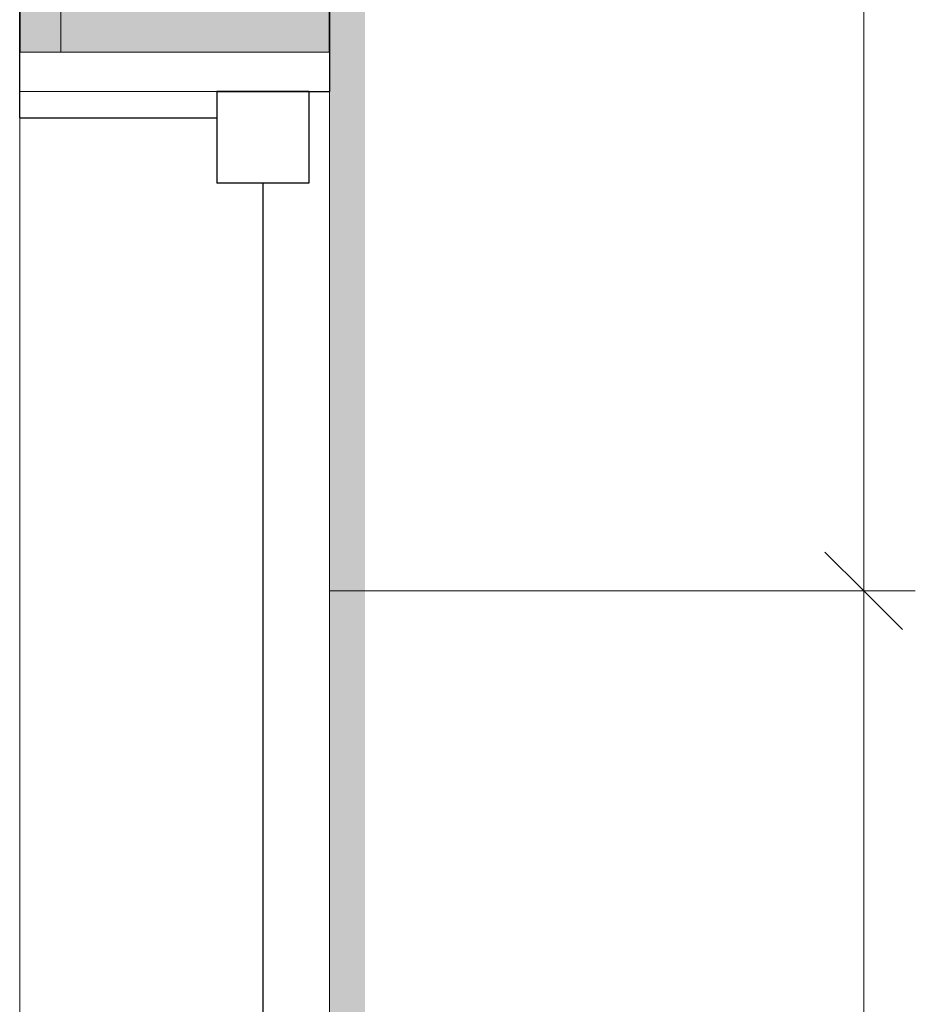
# Model space of a CAD drawing. Header units: metres. Extents: x -10.1 to 50.7, y -18 to 8.5.
# Tile 40 of 109: x -0.727 to -0.293, y -13.845 to -13.368. Entities that reach past the tile are written whole.
import ezdxf

# ---------------------------------------------------------------- set-up
doc = ezdxf.new("R2010")
doc.units = ezdxf.units.M
for name, color, linetype, lineweight in [('A-ANNO-DIMS', 4, 'Continuous', 18), ('A-ANNO-DIMS-25', 211, 'Continuous', 9), ('A-FLOR-PATT', 8, 'Continuous', 18), ('A-GLAZ', 151, 'Continuous', 18), ('A-WALL', 113, 'Continuous', 18), ('A-WALL-PATT', 111, 'Continuous', 35)]:
    doc.layers.add(name, color=color, linetype=linetype, lineweight=lineweight)
doc.styles.add('Century Gothic_2', font='GOTHIC.TTF', dxfattribs={"height": 0.071856})
doc.dimstyles.new('_Cotas_detalhamento_3_mm', dxfattribs={"dimscale": 0.3048, "dimtxt": 0.075, "dimasz": 0.123031, "dimexe": 0.082021, "dimexo": 0.246063, "dimgap": 0.123031, "dimtad": 1, "dimdec": 0, "dimlfac": 100, "dimzin": 0, "dimdsep": 46, "dimtxsty": 'Century Gothic_2', "dimblk1": 'OBLIQUE', "dimblk2": 'OBLIQUE', "dimsah": 1, "dimcen": 0.09, "dimdle": 0.410105, "dimazin": 0, "dimtfac": 1, "dimtdec": 4, "dimtix": 1, "dimtmove": 0, "dimatfit": 3, "dimfxl": 1, "dimtvp": 1, "dimtolj": 1, "dimtzin": 0, "dimarcsym": 2})
doc.dimstyles.new('_Cotas_detalhamento_3_mm_2', dxfattribs={"dimscale": 0.3048, "dimtxt": 0.075, "dimasz": 0.123031, "dimexe": 0.082021, "dimexo": 0.246063, "dimgap": 0.123031, "dimtad": 1, "dimdec": 0, "dimlfac": 100, "dimzin": 0, "dimdsep": 46, "dimtxsty": 'Century Gothic_2', "dimblk1": 'OBLIQUE', "dimblk2": 'OBLIQUE', "dimsah": 1, "dimcen": 0.09, "dimdle": 0.410105, "dimazin": 0, "dimtfac": 1, "dimtdec": 4, "dimtix": 1, "dimtmove": 0, "dimatfit": 3, "dimfxl": 1, "dimtvp": 1, "dimtolj": 1, "dimtzin": 0, "dimarcsym": 2})

# ---------------------------------------------------------------- blocks, each defined once
blk = doc.blocks.new('Casement w Mullions-Number_0002 - Janela 100 x 400 _cm_-1469881-PAGINAÇÃO DE PISO E LAYOUT DO VEST_ FEMININO')
at = {"layer": 'A-GLAZ', "lineweight": 25}
for p, q in [((-2.075, 0.075), (-2.05595, 0.075)), ((-2.05595, 0.02055), (-2.05595, 0.075)), ((-2.05595, 0.065), (-2.05595, 0.02055)), ((-2.05595, 0.065), (-2.0115, 0.065)), ((-2.0115, 0.065), (-2.0115, 0.02055)), ((-2.0115, 0.04277), (2.0115, 0.04277)), ((-2.05595, 0.02055), (-2.0115, 0.02055)), ((-2.05595, 0.02055), (-2.04325, 0.02055)), ((-2.04325, -0.075), (-2.04325, 0.02055)), ((-2.04325, -0.075), (-2.075, -0.075))]:
    blk.add_line(p, q, dxfattribs=at)
at = {"layer": 'A-GLAZ'}
for p, q in [((-2.05595, 0.075), (-2.075, 0.075)), ((-2.075, 0.075), (-2.075, -0.075)), ((-2.05595, -0.075), (-2.05595, 0.075)), ((2.05595, 0.075), (-2.05595, 0.075)), ((-2.05595, 0.075), (-2.05595, -0.075)), ((-2.075, -0.075), (-2.05595, -0.075)), ((-2.05595, -0.075), (2.05595, -0.075))]:
    blk.add_line(p, q, dxfattribs=at)
blk = doc.blocks.new('DIMBLOCK13-PAGINAÇÃO DE PISO E LAYOUT DO VEST_ FEMININO')
at = {"layer": 'A-ANNO-DIMS-25', "lineweight": 18}
for p, q in [((-0.3184, -13.64467), (-0.33715, -13.62592)), ((-0.3184, -13.64467), (-0.29965, -13.66342)), ((-0.3184, -14.62842), (-0.33715, -14.60967)), ((-0.3184, -14.62842), (-0.29965, -14.64717))]:
    blk.add_line(p, q, dxfattribs=at)
at = {"layer": 'A-ANNO-DIMS-25'}
for p, q in [((-0.57727, -13.64467), (-0.2934, -13.64467)), ((-0.3184, -13.64467), (-0.57727, -13.64467)), ((-0.3184, -14.62842), (-0.3184, -13.64467)), ((-0.57727, -14.62842), (-0.2934, -14.62842)), ((-0.3184, -14.62842), (-0.57727, -14.62842))]:
    blk.add_line(p, q, dxfattribs=at)
at = {"layer": 'A-ANNO-DIMS-25', "color": 0, "insert": (-0.44799, -14.1925), "char_height": 0.071856, "width": 0.1342857, "attachment_point": 1, "rotation": 90, "line_spacing_factor": 0.984117, "style": 'Century Gothic_2'}
blk.add_mtext('98', dxfattribs=at)
blk = doc.blocks.new('_Oblique')
at = {"color": 0, "linetype": 'ByBlock', "lineweight": -2}
blk.add_line((-0.5, -0.5), (0.5, 0.5), dxfattribs=at)
blk = doc.blocks.new('DIMBLOCK14-PAGINAÇÃO DE PISO E LAYOUT DO VEST_ FEMININO')
at = {"layer": 'A-ANNO-DIMS-25'}
for p, q in [((-0.3184, -13.64467), (-0.3184, -12.53959)), ((-0.65227, -12.66459), (-0.2934, -12.66459)), ((-0.3184, -12.66459), (-0.65227, -12.66459)), ((-0.57727, -13.64467), (-0.2934, -13.64467)), ((-0.3184, -13.64467), (-0.57727, -13.64467))]:
    blk.add_line(p, q, dxfattribs=at)
at = {"layer": 'A-ANNO-DIMS-25', "lineweight": 18}
for p, q in [((-0.3184, -12.66459), (-0.33715, -12.64584)), ((-0.3184, -12.66459), (-0.29965, -12.68334)), ((-0.3184, -13.64467), (-0.33715, -13.62592)), ((-0.3184, -13.64467), (-0.29965, -13.66342))]:
    blk.add_line(p, q, dxfattribs=at)
at = {"layer": 'A-ANNO-DIMS-25', "color": 0, "insert": (-0.44799, -13.21058), "char_height": 0.071856, "width": 0.1342857, "attachment_point": 1, "rotation": 90, "line_spacing_factor": 0.984117, "style": 'Century Gothic_2'}
blk.add_mtext('98', dxfattribs=at)

msp = doc.modelspace()

# ---------------------------------------------------------------- hatches: boundary and pattern name
at = {"layer": 'A-FLOR-PATT'}
h = msp.add_hatch(color=256, dxfattribs=at)
h.paths.add_polyline_path([(-0.57727, -17.71494), (-0.56006, -17.71494), (-0.56006, -12.51109), (-0.57727, -12.51109), (-0.57727, -17.71217)], flags=0)
h.paths.add_polyline_path([(-6.25727, -15.41459), (-6.25727, -15.26459), (-6.36727, -15.26459), (-6.36727, -15.41459)], flags=0)
h.paths.add_polyline_path([(-2.25818, -12.51459), (-0.72727, -12.51459), (-0.72727, -12.51109), (-3.18727, -12.51109), (-3.18727, -12.51459), (-2.82423, -12.51459)], flags=0)
h.paths.add_polyline_path([(-7.03727, -12.51459), (-5.28227, -12.51459), (-5.28227, -12.51109), (-7.03727, -12.51109)], flags=0)
h.paths.add_polyline_path([(-9.61673, -12.51459), (-8.98727, -12.51459), (-8.98727, -12.51109), (-9.61673, -12.51109)], flags=0)
at = {"layer": 'A-WALL-PATT'}
h = msp.add_hatch(color=250, dxfattribs=at)
h.paths.add_polyline_path([(-0.70727, -17.55459), (-0.70727, -17.53367), (-0.72727, -17.53367), (-0.72727, -17.55459)], flags=0)
h.paths.add_polyline_path([(-0.70727, -13.38367), (-0.70727, -13.27185), (-0.72727, -13.27185), (-0.72727, -13.38367)], flags=0)
h = msp.add_hatch(color=250, dxfattribs=at)
h.paths.add_polyline_path([(-0.57727, -17.55459), (-0.57727, -17.53367), (-0.70727, -17.53367), (-0.70727, -17.55459)], flags=0)
h.paths.add_polyline_path([(-0.57727, -13.38367), (-0.57727, -13.27185), (-0.70727, -13.27185), (-0.70727, -13.38367), (-0.70157, -13.38367)], flags=0)

# ---------------------------------------------------------------- linework, layer by layer
at = {"layer": 'A-WALL', "lineweight": 35}
for p, q in [((-0.57727, -12.51459), (-0.57727, -13.38367)), ((-0.72727, -12.66459), (-0.72727, -13.38367))]:
    msp.add_line(p, q, dxfattribs=at)
at = {"layer": 'A-WALL'}
msp.add_line((-0.70727, -12.64459), (-0.70727, -13.38367), dxfattribs=at)

# ---------------------------------------------------------------- block references
at = {"layer": 'A-GLAZ', "rotation": 269.9999999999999}
msp.add_blockref('Casement w Mullions-Number_0002 - Janela 100 x 400 _cm_-1469881-PAGINAÇÃO DE PISO E LAYOUT DO VEST_ FEMININO', (-0.65227, -15.45867), dxfattribs=at)

# ---------------------------------------------------------------- dimensions: what is measured, and where the dimension line sits
at = {"layer": 'A-ANNO-DIMS', "lineweight": 9}
for base, p1, p2, dimstyle, override, picture, middle in [((-0.3184, -12.66459), (-0.65227, -13.64467), (-0.72727, -12.66459), '_Cotas_detalhamento_3_mm', {"dimpost": '<>', "dimfxl": 0.982948}, 'DIMBLOCK14-PAGINAÇÃO DE PISO E LAYOUT DO VEST_ FEMININO', (-0.39363, -13.15463)), ((-0.3184, -13.64467), (-0.65227, -14.62842), (-0.65227, -13.64467), '_Cotas_detalhamento_3_mm_2', {"dimpost": '<>', "dimfxl": 0.98375}, 'DIMBLOCK13-PAGINAÇÃO DE PISO E LAYOUT DO VEST_ FEMININO', (-0.39363, -14.13654))]:
    dim = msp.add_linear_dim(base=base, p1=p1, p2=p2, angle=90, dimstyle=dimstyle, override=override, dxfattribs=at)
    dim.commit()
    dim.dimension.update_dxf_attribs({"geometry": picture, "text_midpoint": middle})

doc.saveas('drawing.dxf')
